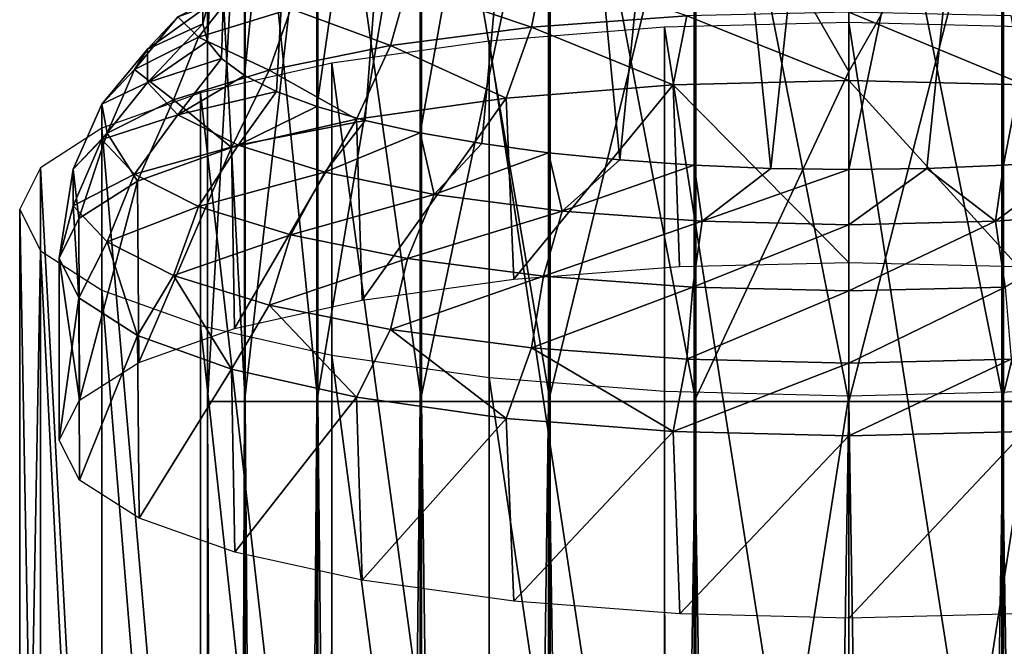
# Model space of a CAD drawing. Header units: millimetres. Extents: x -84 to 84, y -375 to 274.
# Tile 102 of 108: x -12 to 2, y 193 to 202. Entities that reach past the tile are written whole.
import ezdxf

# ---------------------------------------------------------------- set-up
doc = ezdxf.new("R2010")
doc.units = ezdxf.units.MM
doc.header["$LTSCALE"] = 148.96817
for name, color, linetype in [('133', 7, 'CONTINUOUS'), ('134', 7, 'CONTINUOUS'), ('135', 7, 'CONTINUOUS'), ('136', 7, 'CONTINUOUS'), ('137', 7, 'CONTINUOUS'), ('138', 7, 'CONTINUOUS'), ('139', 7, 'CONTINUOUS'), ('140', 7, 'CONTINUOUS'), ('141', 7, 'CONTINUOUS'), ('142', 7, 'CONTINUOUS'), ('53', 7, 'CONTINUOUS'), ('54', 7, 'CONTINUOUS')]:
    doc.layers.add(name, color=color, linetype=linetype)

msp = doc.modelspace()

# ---------------------------------------------------------------- linework, layer by layer
at = {"layer": '133', "color": 7, "linetype": 'CONTINUOUS', "true_color": 0xa2afbf}
for points in [[(-8.936, 196.293, -6.501), (-8.933, 196.293, -8.673), (-8.934, 63.968, -8.66), (-8.936, 196.293, -6.501)], [(-8.418, 196.293, -4.392), (-8.936, 196.293, -6.501), (-8.934, 63.968, -6.49), (-8.418, 196.293, -4.392)], [(-8.934, 63.968, -6.49), (-8.936, 196.293, -6.501), (-8.934, 63.968, -8.66), (-8.934, 63.968, -6.49)], [(-8.934, 63.968, -8.66), (-8.933, 196.293, -8.673), (-8.415, 63.968, -10.766), (-8.934, 63.968, -8.66)], [(-8.415, 63.968, -4.384), (-8.418, 196.293, -4.392), (-8.934, 63.968, -6.49), (-8.415, 63.968, -4.384)], [(-8.933, 196.293, -8.673), (-8.41, 196.293, -10.781), (-8.415, 63.968, -10.766), (-8.933, 196.293, -8.673)], [(-7.411, 196.293, -2.468), (-8.418, 196.293, -4.392), (-8.415, 63.968, -4.384), (-7.411, 196.293, -2.468)], [(-8.415, 63.968, -10.766), (-8.41, 196.293, -10.781), (-7.407, 63.968, -12.688), (-8.415, 63.968, -10.766)], [(-7.407, 63.968, -2.462), (-7.411, 196.293, -2.468), (-8.415, 63.968, -4.384), (-7.407, 63.968, -2.462)], [(-8.41, 196.293, -10.781), (-7.397, 196.293, -12.702), (-7.407, 63.968, -12.688), (-8.41, 196.293, -10.781)], [(-5.971, 196.293, -0.841), (-7.411, 196.293, -2.468), (-7.407, 63.968, -2.462), (-5.971, 196.293, -0.841)], [(-7.407, 63.968, -12.688), (-7.397, 196.293, -12.702), (-5.968, 63.968, -14.312), (-7.407, 63.968, -12.688)], [(-5.968, 63.968, -0.838), (-5.971, 196.293, -0.841), (-7.407, 63.968, -2.462), (-5.968, 63.968, -0.838)], [(-7.397, 196.293, -12.702), (-5.953, 196.293, -14.325), (-5.968, 63.968, -14.312), (-7.397, 196.293, -12.702)], [(-4.184, 196.293, 0.393), (-5.971, 196.293, -0.841), (-5.968, 63.968, -0.838), (-4.184, 196.293, 0.393)], [(-5.968, 63.968, -14.312), (-5.953, 196.293, -14.325), (-4.183, 63.968, -15.544), (-5.968, 63.968, -14.312)], [(-4.183, 63.968, 0.394), (-4.184, 196.293, 0.393), (-5.968, 63.968, -0.838), (-4.183, 63.968, 0.394)], [(-5.953, 196.293, -14.325), (-4.163, 196.293, -15.554), (-4.183, 63.968, -15.544), (-5.953, 196.293, -14.325)], [(-2.154, 196.293, 1.163), (-4.184, 196.293, 0.393), (-2.154, 63.968, 1.163), (-2.154, 196.293, 1.163)], [(-2.154, 63.968, 1.163), (-4.184, 196.293, 0.393), (-4.183, 63.968, 0.394), (-2.154, 63.968, 1.163)], [(-4.163, 196.293, -15.554), (-2.131, 196.293, -16.319), (-4.183, 63.968, -15.544), (-4.163, 196.293, -15.554)], [(-4.183, 63.968, -15.544), (-2.131, 196.293, -16.319), (-2.154, 63.968, -16.313), (-4.183, 63.968, -15.544)], [(0, 196.293, -16.575), (0, 63.968, -16.575), (-2.154, 63.968, -16.313), (0, 196.293, -16.575)], [(-2.131, 196.293, -16.319), (0, 196.293, -16.575), (-2.154, 63.968, -16.313), (-2.131, 196.293, -16.319)], [(0, 196.293, 1.425), (-2.154, 196.293, 1.163), (0, 63.968, 1.425), (0, 196.293, 1.425)], [(0, 63.968, 1.425), (-2.154, 196.293, 1.163), (-2.154, 63.968, 1.163), (0, 63.968, 1.425)]]:
    msp.add_3dface(points, dxfattribs=at)
at = {"layer": '134', "color": 7, "linetype": 'CONTINUOUS', "true_color": 0xa2afbf}
for points in [[(0, 63.968, -16.575), (0, 196.293, -16.575), (2.154, 196.293, -16.313), (0, 63.968, -16.575)], [(0, 63.968, -16.575), (2.154, 196.293, -16.313), (2.154, 63.968, -16.313), (0, 63.968, -16.575)], [(0, 196.293, 1.425), (0, 63.968, 1.425), (2.154, 63.968, 1.163), (0, 196.293, 1.425)], [(2.131, 196.293, 1.169), (0, 196.293, 1.425), (2.154, 63.968, 1.163), (2.131, 196.293, 1.169)], [(4.163, 196.293, 0.404), (2.131, 196.293, 1.169), (4.183, 63.968, 0.394), (4.163, 196.293, 0.404)], [(4.183, 63.968, 0.394), (2.131, 196.293, 1.169), (2.154, 63.968, 1.163), (4.183, 63.968, 0.394)], [(2.154, 196.293, -16.313), (4.184, 196.293, -15.543), (2.154, 63.968, -16.313), (2.154, 196.293, -16.313)], [(2.154, 63.968, -16.313), (4.184, 196.293, -15.543), (4.183, 63.968, -15.544), (2.154, 63.968, -16.313)]]:
    msp.add_3dface(points, dxfattribs=at)
at = {"layer": '135', "color": 7, "linetype": 'CONTINUOUS', "true_color": 0xa2afbf}
for points in [[(-9, 201.551, 130.983), (-8.933, 201.795, 132.04), (-8.936, 211.567, 127.56), (-9, 201.551, 130.983)], [(-8.935, 201.307, 129.926), (-9, 201.551, 130.983), (-8.936, 211.567, 127.56), (-8.935, 201.307, 129.926)], [(-8.418, 211.093, 125.504), (-8.935, 201.307, 129.926), (-8.936, 211.567, 127.56), (-8.418, 211.093, 125.504)], [(-8.74, 201.066, 128.883), (-8.935, 201.307, 129.926), (-8.418, 211.093, 125.504), (-8.74, 201.066, 128.883)], [(-8.418, 200.832, 127.871), (-8.74, 201.066, 128.883), (-8.418, 211.093, 125.504), (-8.418, 200.832, 127.871)], [(-7.411, 210.66, 123.63), (-8.418, 200.832, 127.871), (-8.418, 211.093, 125.504), (-7.411, 210.66, 123.63)], [(-7.972, 200.609, 126.905), (-8.418, 200.832, 127.871), (-7.411, 210.66, 123.63), (-7.972, 200.609, 126.905)], [(-7.41, 200.4, 125.998), (-7.972, 200.609, 126.905), (-7.411, 210.66, 123.63), (-7.41, 200.4, 125.998)], [(-5.971, 210.294, 122.045), (-7.41, 200.4, 125.998), (-7.411, 210.66, 123.63), (-5.971, 210.294, 122.045)], [(-6.74, 200.207, 125.163), (-7.41, 200.4, 125.998), (-5.971, 210.294, 122.045), (-6.74, 200.207, 125.163)], [(-5.971, 200.034, 124.414), (-6.74, 200.207, 125.163), (-5.971, 210.294, 122.045), (-5.971, 200.034, 124.414)], [(-4.184, 210.016, 120.842), (-5.971, 200.034, 124.414), (-5.971, 210.294, 122.045), (-4.184, 210.016, 120.842)], [(-5.115, 199.883, 123.76), (-5.971, 200.034, 124.414), (-4.184, 210.016, 120.842), (-5.115, 199.883, 123.76)], [(-4.185, 199.757, 123.211), (-5.115, 199.883, 123.76), (-4.184, 210.016, 120.842), (-4.185, 199.757, 123.211)], [(-3.193, 199.656, 122.776), (-4.185, 199.757, 123.211), (-4.184, 210.016, 120.842), (-3.193, 199.656, 122.776)], [(-2.154, 209.843, 120.092), (-3.193, 199.656, 122.776), (-4.184, 210.016, 120.842), (-2.154, 209.843, 120.092)], [(-2.155, 199.583, 122.461), (-3.193, 199.656, 122.776), (-2.154, 209.843, 120.092), (-2.155, 199.583, 122.461)], [(-1.086, 199.539, 122.27), (-2.155, 199.583, 122.461), (-2.154, 209.843, 120.092), (-1.086, 199.539, 122.27)], [(0, 209.784, 119.837), (-1.086, 199.539, 122.27), (-2.154, 209.843, 120.092), (0, 209.784, 119.837)], [(0, 199.524, 122.205), (-1.086, 199.539, 122.27), (0, 209.784, 119.837), (0, 199.524, 122.205)]]:
    msp.add_3dface(points, dxfattribs=at)
at = {"layer": '136', "color": 7, "linetype": 'CONTINUOUS', "true_color": 0xa2afbf}
for points in [[(3.191, 199.656, 122.775), (2.154, 199.583, 122.46), (4.163, 210.014, 120.831), (3.191, 199.656, 122.775)], [(4.163, 210.014, 120.831), (2.154, 199.583, 122.46), (2.154, 209.843, 120.092), (4.163, 210.014, 120.831)], [(0, 199.524, 122.205), (0, 209.784, 119.837), (2.154, 209.843, 120.092), (0, 199.524, 122.205)], [(1.085, 199.539, 122.269), (0, 199.524, 122.205), (2.154, 209.843, 120.092), (1.085, 199.539, 122.269)], [(2.154, 199.583, 122.46), (1.085, 199.539, 122.269), (2.154, 209.843, 120.092), (2.154, 199.583, 122.46)]]:
    msp.add_3dface(points, dxfattribs=at)
at = {"layer": '137', "color": 7, "linetype": 'CONTINUOUS', "true_color": 0xa2afbf}
for points in [[(-4.773, 200.517, 141.384), (-4.668, 197.995, 142.018), (-2.448, 200.7, 142.177), (-4.773, 200.517, 141.384)], [(-4.668, 197.995, 142.018), (-2.358, 198.172, 142.781), (-2.448, 200.7, 142.177), (-4.668, 197.995, 142.018)], [(-2.448, 200.7, 142.177), (0, 198.229, 143.031), (0, 200.763, 142.446), (-2.448, 200.7, 142.177)], [(-2.358, 198.172, 142.781), (0, 198.229, 143.031), (-2.448, 200.7, 142.177), (-2.358, 198.172, 142.781)], [(-6.858, 200.223, 140.107), (-6.781, 197.703, 140.752), (-4.773, 200.517, 141.384), (-6.858, 200.223, 140.107)], [(-6.781, 197.703, 140.752), (-4.668, 197.995, 142.018), (-4.773, 200.517, 141.384), (-6.781, 197.703, 140.752)], [(-8.6, 199.831, 138.41), (-8.556, 197.31, 139.049), (-6.858, 200.223, 140.107), (-8.6, 199.831, 138.41)], [(-8.556, 197.31, 139.049), (-6.781, 197.703, 140.752), (-6.858, 200.223, 140.107), (-8.556, 197.31, 139.049)], [(-9.911, 199.362, 136.378), (-9.889, 196.838, 137.007), (-8.6, 199.831, 138.41), (-9.911, 199.362, 136.378)], [(-9.889, 196.838, 137.007), (-8.556, 197.31, 139.049), (-8.6, 199.831, 138.41), (-9.889, 196.838, 137.007)], [(-10.724, 198.839, 134.113), (-10.718, 196.312, 134.725), (-9.911, 199.362, 136.378), (-10.724, 198.839, 134.113)], [(-10.718, 196.312, 134.725), (-9.889, 196.838, 137.007), (-9.911, 199.362, 136.378), (-10.718, 196.312, 134.725)], [(-11, 198.288, 131.728), (-10.718, 196.312, 134.725), (-10.724, 198.839, 134.113), (-11, 198.288, 131.728)], [(-11, 195.754, 132.311), (-10.718, 196.312, 134.725), (-11, 198.288, 131.728), (-11, 195.754, 132.311)], [(-10.724, 197.737, 129.343), (-11, 195.754, 132.311), (-11, 198.288, 131.728), (-10.724, 197.737, 129.343)], [(-10.717, 195.197, 129.897), (-11, 195.754, 132.311), (-10.724, 197.737, 129.343), (-10.717, 195.197, 129.897)], [(-9.911, 197.214, 127.077), (-10.717, 195.197, 129.897), (-10.724, 197.737, 129.343), (-9.911, 197.214, 127.077)], [(-9.888, 194.67, 127.616), (-10.717, 195.197, 129.897), (-9.911, 197.214, 127.077), (-9.888, 194.67, 127.616)], [(-8.6, 196.745, 125.045), (-9.888, 194.67, 127.616), (-9.911, 197.214, 127.077), (-8.6, 196.745, 125.045)], [(-8.554, 194.199, 125.574), (-9.888, 194.67, 127.616), (-8.6, 196.745, 125.045), (-8.554, 194.199, 125.574)], [(-6.858, 196.353, 123.348), (-8.554, 194.199, 125.574), (-8.6, 196.745, 125.045), (-6.858, 196.353, 123.348)], [(-6.779, 193.806, 123.871), (-8.554, 194.199, 125.574), (-6.858, 196.353, 123.348), (-6.779, 193.806, 123.871)], [(-4.773, 196.059, 122.071), (-6.779, 193.806, 123.871), (-6.858, 196.353, 123.348), (-4.773, 196.059, 122.071)], [(-4.666, 193.514, 122.606), (-6.779, 193.806, 123.871), (-4.773, 196.059, 122.071), (-4.666, 193.514, 122.606)], [(-2.448, 195.876, 121.278), (-4.666, 193.514, 122.606), (-4.773, 196.059, 122.071), (-2.448, 195.876, 121.278)], [(-2.357, 193.338, 121.843), (-4.666, 193.514, 122.606), (-2.448, 195.876, 121.278), (-2.357, 193.338, 121.843)], [(0, 195.814, 121.01), (-2.357, 193.338, 121.843), (-2.448, 195.876, 121.278), (0, 195.814, 121.01)], [(0, 193.28, 121.594), (-2.357, 193.338, 121.843), (0, 195.814, 121.01), (0, 193.28, 121.594)]]:
    msp.add_3dface(points, dxfattribs=at)
at = {"layer": '138', "color": 7, "linetype": 'CONTINUOUS', "true_color": 0xa2afbf}
for points in [[(-6.15, 202.091, 139.537), (-4.419, 201.504, 141.171), (-4.255, 202.337, 140.602), (-6.15, 202.091, 139.537)], [(-4.419, 201.504, 141.171), (-2.259, 201.662, 141.854), (-4.255, 202.337, 140.602), (-4.419, 201.504, 141.171)], [(-9.345, 201.648, 134.068), (-9.061, 201.363, 136.386), (-8.509, 202.07, 135.897), (-9.345, 201.648, 134.068)], [(-9.061, 201.363, 136.386), (-7.775, 201.761, 138.111), (-8.509, 202.07, 135.897), (-9.061, 201.363, 136.386)], [(-7.775, 201.761, 138.111), (-6.385, 201.248, 140.064), (-6.15, 202.091, 139.537), (-7.775, 201.761, 138.111)], [(-6.385, 201.248, 140.064), (-4.419, 201.504, 141.171), (-6.15, 202.091, 139.537), (-6.385, 201.248, 140.064)], [(-8.933, 201.795, 132.04), (-9, 201.551, 130.983), (-9.772, 201.196, 132.11), (-8.933, 201.795, 132.04)], [(-8.933, 201.795, 132.04), (-9.772, 201.196, 132.11), (-9.345, 201.648, 134.068), (-8.933, 201.795, 132.04)], [(-9.061, 201.363, 136.386), (-8.073, 200.907, 138.583), (-7.775, 201.761, 138.111), (-9.061, 201.363, 136.386)], [(-8.073, 200.907, 138.583), (-6.385, 201.248, 140.064), (-7.775, 201.761, 138.111), (-8.073, 200.907, 138.583)], [(-9.95, 200.914, 134.44), (-9.061, 201.363, 136.386), (-9.345, 201.648, 134.068), (-9.95, 200.914, 134.44)], [(-9.772, 201.196, 132.11), (-9.95, 200.914, 134.44), (-9.345, 201.648, 134.068), (-9.772, 201.196, 132.11)], [(-4.419, 201.504, 141.171), (-2.448, 200.7, 142.177), (-2.259, 201.662, 141.854), (-4.419, 201.504, 141.171)], [(-2.448, 200.7, 142.177), (0, 200.763, 142.446), (-2.259, 201.662, 141.854), (-2.448, 200.7, 142.177)], [(-2.259, 201.662, 141.854), (0, 200.763, 142.446), (0, 201.715, 142.086), (-2.259, 201.662, 141.854)], [(-9, 201.551, 130.983), (-8.935, 201.307, 129.926), (-9.772, 200.734, 130.109), (-9, 201.551, 130.983)], [(-9, 201.551, 130.983), (-9.772, 200.734, 130.109), (-9.772, 201.196, 132.11), (-9, 201.551, 130.983)], [(-6.385, 201.248, 140.064), (-4.773, 200.517, 141.384), (-4.419, 201.504, 141.171), (-6.385, 201.248, 140.064)], [(-4.773, 200.517, 141.384), (-2.448, 200.7, 142.177), (-4.419, 201.504, 141.171), (-4.773, 200.517, 141.384)], [(-9.95, 200.914, 134.44), (-9.408, 200.493, 136.793), (-9.061, 201.363, 136.386), (-9.95, 200.914, 134.44)], [(-9.408, 200.493, 136.793), (-8.073, 200.907, 138.583), (-9.061, 201.363, 136.386), (-9.408, 200.493, 136.793)], [(-10.405, 200.433, 132.355), (-9.95, 200.914, 134.44), (-9.772, 201.196, 132.11), (-10.405, 200.433, 132.355)], [(-9.772, 200.734, 130.109), (-10.405, 200.433, 132.355), (-9.772, 201.196, 132.11), (-9.772, 200.734, 130.109)], [(-8.935, 201.307, 129.926), (-8.74, 201.066, 128.883), (-9.772, 200.734, 130.109), (-8.935, 201.307, 129.926)], [(-8.073, 200.907, 138.583), (-6.858, 200.223, 140.107), (-6.385, 201.248, 140.064), (-8.073, 200.907, 138.583)], [(-6.858, 200.223, 140.107), (-4.773, 200.517, 141.384), (-6.385, 201.248, 140.064), (-6.858, 200.223, 140.107)], [(-8.74, 201.066, 128.883), (-9.345, 200.282, 128.151), (-9.772, 200.734, 130.109), (-8.74, 201.066, 128.883)], [(-8.74, 201.066, 128.883), (-8.418, 200.832, 127.871), (-9.345, 200.282, 128.151), (-8.74, 201.066, 128.883)], [(-10.405, 200.433, 132.355), (-10.332, 200.027, 134.772), (-9.95, 200.914, 134.44), (-10.405, 200.433, 132.355)], [(-10.332, 200.027, 134.772), (-9.408, 200.493, 136.793), (-9.95, 200.914, 134.44), (-10.332, 200.027, 134.772)], [(-9.408, 200.493, 136.793), (-8.6, 199.831, 138.41), (-8.073, 200.907, 138.583), (-9.408, 200.493, 136.793)], [(-8.418, 200.832, 127.871), (-7.972, 200.609, 126.905), (-9.345, 200.282, 128.151), (-8.418, 200.832, 127.871)], [(-8.6, 199.831, 138.41), (-6.858, 200.223, 140.107), (-8.073, 200.907, 138.583), (-8.6, 199.831, 138.41)], [(-10.405, 199.941, 130.224), (-10.405, 200.433, 132.355), (-9.772, 200.734, 130.109), (-10.405, 199.941, 130.224)], [(-9.345, 200.282, 128.151), (-10.405, 199.941, 130.224), (-9.772, 200.734, 130.109), (-9.345, 200.282, 128.151)], [(-7.972, 200.609, 126.905), (-8.509, 199.86, 126.323), (-9.345, 200.282, 128.151), (-7.972, 200.609, 126.905)], [(-7.972, 200.609, 126.905), (-7.41, 200.4, 125.998), (-8.509, 199.86, 126.323), (-7.972, 200.609, 126.905)], [(-10.804, 199.527, 132.607), (-10.332, 200.027, 134.772), (-10.405, 200.433, 132.355), (-10.804, 199.527, 132.607)], [(-10.405, 199.941, 130.224), (-10.804, 199.527, 132.607), (-10.405, 200.433, 132.355), (-10.405, 199.941, 130.224)], [(-10.332, 200.027, 134.772), (-9.911, 199.362, 136.378), (-9.408, 200.493, 136.793), (-10.332, 200.027, 134.772)], [(-9.911, 199.362, 136.378), (-8.6, 199.831, 138.41), (-9.408, 200.493, 136.793), (-9.911, 199.362, 136.378)], [(-7.41, 200.4, 125.998), (-6.74, 200.207, 125.163), (-8.509, 199.86, 126.323), (-7.41, 200.4, 125.998)], [(-9.95, 199.459, 128.139), (-10.405, 199.941, 130.224), (-9.345, 200.282, 128.151), (-9.95, 199.459, 128.139)], [(-8.509, 199.86, 126.323), (-9.95, 199.459, 128.139), (-9.345, 200.282, 128.151), (-8.509, 199.86, 126.323)], [(-6.74, 200.207, 125.163), (-7.302, 199.486, 124.704), (-8.509, 199.86, 126.323), (-6.74, 200.207, 125.163)], [(-6.74, 200.207, 125.163), (-5.971, 200.034, 124.414), (-7.302, 199.486, 124.704), (-6.74, 200.207, 125.163)], [(-10.804, 199.527, 132.607), (-10.724, 198.839, 134.113), (-10.332, 200.027, 134.772), (-10.804, 199.527, 132.607)], [(-10.724, 198.839, 134.113), (-9.911, 199.362, 136.378), (-10.332, 200.027, 134.772), (-10.724, 198.839, 134.113)], [(-5.971, 200.034, 124.414), (-5.775, 199.177, 123.364), (-7.302, 199.486, 124.704), (-5.971, 200.034, 124.414)], [(-5.971, 200.034, 124.414), (-5.115, 199.883, 123.76), (-5.775, 199.177, 123.364), (-5.971, 200.034, 124.414)], [(-10.804, 199.016, 130.394), (-10.804, 199.527, 132.607), (-10.405, 199.941, 130.224), (-10.804, 199.016, 130.394)], [(-9.95, 199.459, 128.139), (-10.804, 199.016, 130.394), (-10.405, 199.941, 130.224), (-9.95, 199.459, 128.139)], [(-9.061, 199.01, 126.192), (-9.95, 199.459, 128.139), (-8.509, 199.86, 126.323), (-9.061, 199.01, 126.192)], [(-7.302, 199.486, 124.704), (-9.061, 199.01, 126.192), (-8.509, 199.86, 126.323), (-7.302, 199.486, 124.704)], [(-5.115, 199.883, 123.76), (-4.185, 199.757, 123.211), (-5.775, 199.177, 123.364), (-5.115, 199.883, 123.76)], [(-4.185, 199.757, 123.211), (-3.996, 198.945, 122.364), (-5.775, 199.177, 123.364), (-4.185, 199.757, 123.211)], [(-4.185, 199.757, 123.211), (-3.193, 199.656, 122.776), (-3.996, 198.945, 122.364), (-4.185, 199.757, 123.211)], [(-3.193, 199.656, 122.776), (-2.155, 199.583, 122.461), (-3.996, 198.945, 122.364), (-3.193, 199.656, 122.776)], [(-2.155, 199.583, 122.461), (-2.043, 198.803, 121.745), (-3.996, 198.945, 122.364), (-2.155, 199.583, 122.461)], [(-2.155, 199.583, 122.461), (-1.086, 199.539, 122.27), (-2.043, 198.803, 121.745), (-2.155, 199.583, 122.461)], [(-11, 198.288, 131.728), (-10.724, 198.839, 134.113), (-10.804, 199.527, 132.607), (-11, 198.288, 131.728)], [(-10.804, 199.016, 130.394), (-11, 198.288, 131.728), (-10.804, 199.527, 132.607), (-10.804, 199.016, 130.394)], [(-10.332, 198.516, 128.23), (-10.804, 199.016, 130.394), (-9.95, 199.459, 128.139), (-10.332, 198.516, 128.23)], [(-9.061, 199.01, 126.192), (-10.332, 198.516, 128.23), (-9.95, 199.459, 128.139), (-9.061, 199.01, 126.192)], [(-7.775, 198.612, 124.468), (-9.061, 199.01, 126.192), (-7.302, 199.486, 124.704), (-7.775, 198.612, 124.468)], [(-5.775, 199.177, 123.364), (-7.775, 198.612, 124.468), (-7.302, 199.486, 124.704), (-5.775, 199.177, 123.364)], [(-1.086, 199.539, 122.27), (0, 199.524, 122.205), (-2.043, 198.803, 121.745), (-1.086, 199.539, 122.27)], [(0, 199.524, 122.205), (0, 198.754, 121.536), (-2.043, 198.803, 121.745), (0, 199.524, 122.205)], [(-6.15, 198.283, 123.042), (-7.775, 198.612, 124.468), (-5.775, 199.177, 123.364), (-6.15, 198.283, 123.042)], [(-3.996, 198.945, 122.364), (-6.15, 198.283, 123.042), (-5.775, 199.177, 123.364), (-3.996, 198.945, 122.364)], [(-10.724, 197.737, 129.343), (-11, 198.288, 131.728), (-10.804, 199.016, 130.394), (-10.724, 197.737, 129.343)], [(-10.332, 198.516, 128.23), (-10.724, 197.737, 129.343), (-10.804, 199.016, 130.394), (-10.332, 198.516, 128.23)], [(-9.408, 198.049, 126.208), (-10.332, 198.516, 128.23), (-9.061, 199.01, 126.192), (-9.408, 198.049, 126.208)], [(-7.775, 198.612, 124.468), (-9.408, 198.049, 126.208), (-9.061, 199.01, 126.192), (-7.775, 198.612, 124.468)], [(-4.255, 198.037, 121.976), (-6.15, 198.283, 123.042), (-3.996, 198.945, 122.364), (-4.255, 198.037, 121.976)], [(-2.043, 198.803, 121.745), (-4.255, 198.037, 121.976), (-3.996, 198.945, 122.364), (-2.043, 198.803, 121.745)], [(-2.175, 197.884, 121.318), (-4.255, 198.037, 121.976), (-2.043, 198.803, 121.745), (-2.175, 197.884, 121.318)], [(0, 198.754, 121.536), (-2.175, 197.884, 121.318), (-2.043, 198.803, 121.745), (0, 198.754, 121.536)], [(0, 197.833, 121.095), (-2.175, 197.884, 121.318), (0, 198.754, 121.536), (0, 197.833, 121.095)], [(-8.073, 197.636, 124.418), (-9.408, 198.049, 126.208), (-7.775, 198.612, 124.468), (-8.073, 197.636, 124.418)], [(-6.15, 198.283, 123.042), (-8.073, 197.636, 124.418), (-7.775, 198.612, 124.468), (-6.15, 198.283, 123.042)], [(-9.911, 197.214, 127.077), (-10.724, 197.737, 129.343), (-10.332, 198.516, 128.23), (-9.911, 197.214, 127.077)], [(-9.408, 198.049, 126.208), (-9.911, 197.214, 127.077), (-10.332, 198.516, 128.23), (-9.408, 198.049, 126.208)], [(-6.385, 197.294, 122.937), (-8.073, 197.636, 124.418), (-6.15, 198.283, 123.042), (-6.385, 197.294, 122.937)], [(-4.255, 198.037, 121.976), (-6.385, 197.294, 122.937), (-6.15, 198.283, 123.042), (-4.255, 198.037, 121.976)], [(-8.6, 196.745, 125.045), (-9.911, 197.214, 127.077), (-9.408, 198.049, 126.208), (-8.6, 196.745, 125.045)], [(-8.073, 197.636, 124.418), (-8.6, 196.745, 125.045), (-9.408, 198.049, 126.208), (-8.073, 197.636, 124.418)], [(-4.419, 197.039, 121.831), (-6.385, 197.294, 122.937), (-4.255, 198.037, 121.976), (-4.419, 197.039, 121.831)], [(-2.175, 197.884, 121.318), (-4.419, 197.039, 121.831), (-4.255, 198.037, 121.976), (-2.175, 197.884, 121.318)], [(-2.259, 196.881, 121.147), (-4.419, 197.039, 121.831), (-2.175, 197.884, 121.318), (-2.259, 196.881, 121.147)], [(0, 197.833, 121.095), (-2.259, 196.881, 121.147), (-2.175, 197.884, 121.318), (0, 197.833, 121.095)], [(0, 196.828, 120.916), (-2.259, 196.881, 121.147), (0, 197.833, 121.095), (0, 196.828, 120.916)], [(-6.858, 196.353, 123.348), (-8.6, 196.745, 125.045), (-8.073, 197.636, 124.418), (-6.858, 196.353, 123.348)], [(-6.385, 197.294, 122.937), (-6.858, 196.353, 123.348), (-8.073, 197.636, 124.418), (-6.385, 197.294, 122.937)], [(-4.773, 196.059, 122.071), (-6.858, 196.353, 123.348), (-6.385, 197.294, 122.937), (-4.773, 196.059, 122.071)], [(-4.419, 197.039, 121.831), (-4.773, 196.059, 122.071), (-6.385, 197.294, 122.937), (-4.419, 197.039, 121.831)], [(-2.448, 195.876, 121.278), (-4.773, 196.059, 122.071), (-4.419, 197.039, 121.831), (-2.448, 195.876, 121.278)], [(-2.259, 196.881, 121.147), (-2.448, 195.876, 121.278), (-4.419, 197.039, 121.831), (-2.259, 196.881, 121.147)], [(0, 196.828, 120.916), (-2.448, 195.876, 121.278), (-2.259, 196.881, 121.147), (0, 196.828, 120.916)], [(0, 195.814, 121.01), (-2.448, 195.876, 121.278), (0, 196.828, 120.916), (0, 195.814, 121.01)]]:
    msp.add_3dface(points, dxfattribs=at)
at = {"layer": '139', "color": 7, "linetype": 'CONTINUOUS', "true_color": 0xa2afbf}
for points in [[(0, 200.763, 142.446), (0, 198.229, 143.031), (2.357, 198.172, 142.782), (0, 200.763, 142.446)], [(2.448, 200.7, 142.177), (0, 200.763, 142.446), (2.357, 198.172, 142.782), (2.448, 200.7, 142.177)], [(0, 193.28, 121.594), (0, 195.814, 121.01), (2.448, 195.876, 121.278), (0, 193.28, 121.594)], [(0, 193.28, 121.594), (2.448, 195.876, 121.278), (2.358, 193.338, 121.844), (0, 193.28, 121.594)]]:
    msp.add_3dface(points, dxfattribs=at)
at = {"layer": '140', "color": 7, "linetype": 'CONTINUOUS', "true_color": 0xa2afbf}
for points in [[(0, 201.715, 142.086), (0, 200.763, 142.446), (2.448, 200.7, 142.177), (0, 201.715, 142.086)], [(0, 201.715, 142.086), (2.448, 200.7, 142.177), (2.259, 201.662, 141.854), (0, 201.715, 142.086)], [(1.085, 199.539, 122.269), (2.154, 199.583, 122.46), (2.043, 198.803, 121.745), (1.085, 199.539, 122.269)], [(2.154, 199.583, 122.46), (3.191, 199.656, 122.775), (2.043, 198.803, 121.745), (2.154, 199.583, 122.46)], [(2.043, 198.803, 121.745), (3.191, 199.656, 122.775), (3.996, 198.945, 122.364), (2.043, 198.803, 121.745)], [(0, 199.524, 122.205), (1.085, 199.539, 122.269), (0, 198.754, 121.536), (0, 199.524, 122.205)], [(0, 198.754, 121.536), (1.085, 199.539, 122.269), (2.043, 198.803, 121.745), (0, 198.754, 121.536)], [(2.043, 198.803, 121.745), (3.996, 198.945, 122.364), (2.175, 197.884, 121.318), (2.043, 198.803, 121.745)], [(0, 197.833, 121.095), (0, 198.754, 121.536), (2.043, 198.803, 121.745), (0, 197.833, 121.095)], [(0, 197.833, 121.095), (2.043, 198.803, 121.745), (2.175, 197.884, 121.318), (0, 197.833, 121.095)], [(0, 196.828, 120.916), (0, 197.833, 121.095), (2.175, 197.884, 121.318), (0, 196.828, 120.916)], [(0, 196.828, 120.916), (2.175, 197.884, 121.318), (2.259, 196.881, 121.147), (0, 196.828, 120.916)], [(0, 195.814, 121.01), (0, 196.828, 120.916), (2.259, 196.881, 121.147), (0, 195.814, 121.01)], [(2.448, 195.876, 121.278), (0, 195.814, 121.01), (2.259, 196.881, 121.147), (2.448, 195.876, 121.278)]]:
    msp.add_3dface(points, dxfattribs=at)
at = {"layer": '141', "color": 7, "linetype": 'CONTINUOUS', "true_color": 0xa2afbf}
for points in [[(-2.131, 207.045, -15.572), (-2.131, 196.293, -16.319), (-4.163, 206.94, -14.814), (-2.131, 207.045, -15.572)], [(0, 207.081, -15.825), (0, 196.293, -16.575), (-2.131, 207.045, -15.572), (0, 207.081, -15.825)], [(0, 196.293, -16.575), (-2.131, 196.293, -16.319), (-2.131, 207.045, -15.572), (0, 196.293, -16.575)], [(-4.163, 206.94, -14.814), (-4.163, 196.293, -15.554), (-5.953, 206.769, -13.596), (-4.163, 206.94, -14.814)], [(-2.131, 196.293, -16.319), (-4.163, 196.293, -15.554), (-4.163, 206.94, -14.814), (-2.131, 196.293, -16.319)], [(-5.953, 206.769, -13.596), (-5.953, 196.293, -14.325), (-7.397, 206.545, -11.989), (-5.953, 206.769, -13.596)], [(-4.163, 196.293, -15.554), (-5.953, 196.293, -14.325), (-5.953, 206.769, -13.596), (-4.163, 196.293, -15.554)], [(-7.397, 206.545, -11.989), (-7.397, 196.293, -12.702), (-8.41, 206.279, -10.087), (-7.397, 206.545, -11.989)], [(-5.953, 196.293, -14.325), (-7.397, 196.293, -12.702), (-7.397, 206.545, -11.989), (-5.953, 196.293, -14.325)], [(-8.41, 206.279, -10.087), (-8.41, 196.293, -10.781), (-8.933, 205.988, -7.999), (-8.41, 206.279, -10.087)], [(-7.397, 196.293, -12.702), (-8.41, 196.293, -10.781), (-8.41, 206.279, -10.087), (-7.397, 196.293, -12.702)], [(-8.933, 205.988, -7.999), (-8.933, 196.293, -8.673), (-8.936, 205.687, -5.848), (-8.933, 205.988, -7.999)], [(-8.41, 196.293, -10.781), (-8.933, 196.293, -8.673), (-8.933, 205.988, -7.999), (-8.41, 196.293, -10.781)], [(-8.933, 196.293, -8.673), (-8.936, 196.293, -6.501), (-8.936, 205.687, -5.848), (-8.933, 196.293, -8.673)], [(-8.936, 205.687, -5.848), (-8.936, 196.293, -6.501), (-8.418, 205.395, -3.759), (-8.936, 205.687, -5.848)], [(0, 205.457, 2.129), (-2.154, 204.627, 1.743), (0, 200.889, 1.601), (0, 205.457, 2.129)], [(-8.936, 196.293, -6.501), (-8.418, 196.293, -4.392), (-8.418, 205.395, -3.759), (-8.936, 196.293, -6.501)], [(-8.418, 205.395, -3.759), (-8.418, 196.293, -4.392), (-7.411, 205.129, -1.854), (-8.418, 205.395, -3.759)], [(-8.418, 196.293, -4.392), (-7.411, 196.293, -2.468), (-7.411, 205.129, -1.854), (-8.418, 196.293, -4.392)], [(-7.411, 205.129, -1.854), (-7.411, 196.293, -2.468), (-5.971, 204.904, -0.243), (-7.411, 205.129, -1.854)], [(-7.411, 196.293, -2.468), (-5.971, 196.293, -0.841), (-5.971, 204.904, -0.243), (-7.411, 196.293, -2.468)], [(-5.971, 204.904, -0.243), (-5.971, 196.293, -0.841), (-4.184, 204.733, 0.98), (-5.971, 204.904, -0.243)], [(-5.971, 196.293, -0.841), (-4.184, 196.293, 0.393), (-4.184, 204.733, 0.98), (-5.971, 196.293, -0.841)], [(-4.184, 204.733, 0.98), (-4.184, 196.293, 0.393), (-2.154, 204.627, 1.743), (-4.184, 204.733, 0.98)], [(-4.184, 196.293, 0.393), (-2.154, 196.293, 1.163), (-2.154, 204.627, 1.743), (-4.184, 196.293, 0.393)], [(-2.154, 204.627, 1.743), (-2.154, 196.293, 1.163), (0, 200.889, 1.601), (-2.154, 204.627, 1.743)], [(-2.154, 196.293, 1.163), (0, 196.293, 1.425), (0, 200.889, 1.601), (-2.154, 196.293, 1.163)]]:
    msp.add_3dface(points, dxfattribs=at)
at = {"layer": '142', "color": 7, "linetype": 'CONTINUOUS', "true_color": 0xa2afbf}
for points in [[(2.154, 196.293, -16.313), (0, 196.293, -16.575), (0, 207.081, -15.825), (2.154, 196.293, -16.313)], [(2.154, 196.293, -16.313), (0, 207.081, -15.825), (2.154, 207.045, -15.566), (2.154, 196.293, -16.313)], [(4.184, 196.293, -15.543), (2.154, 196.293, -16.313), (2.154, 207.045, -15.566), (4.184, 196.293, -15.543)], [(4.184, 206.938, -14.803), (4.184, 196.293, -15.543), (2.154, 207.045, -15.566), (4.184, 206.938, -14.803)], [(0, 205.457, 2.129), (0, 200.889, 1.601), (2.131, 204.626, 1.748), (0, 205.457, 2.129)], [(0, 196.293, 1.425), (2.131, 196.293, 1.169), (2.131, 204.626, 1.748), (0, 196.293, 1.425)], [(0, 200.889, 1.601), (0, 196.293, 1.425), (2.131, 204.626, 1.748), (0, 200.889, 1.601)], [(2.131, 204.626, 1.748), (2.131, 196.293, 1.169), (4.163, 204.732, 0.991), (2.131, 204.626, 1.748)], [(2.131, 196.293, 1.169), (4.163, 196.293, 0.404), (4.163, 204.732, 0.991), (2.131, 196.293, 1.169)]]:
    msp.add_3dface(points, dxfattribs=at)
at = {"layer": '53', "color": 7, "linetype": 'CONTINUOUS', "true_color": 0xa2afbf}
for points in [[(-5.011, 201.311, 141.71), (-2.566, 185.134, 146.321), (-2.57, 201.503, 142.542), (-5.011, 201.311, 141.71)], [(-2.57, 201.503, 142.542), (0, 185.198, 146.602), (0, 201.568, 142.824), (-2.57, 201.503, 142.542)], [(-2.566, 185.134, 146.321), (0, 185.198, 146.602), (-2.57, 201.503, 142.542), (-2.566, 185.134, 146.321)], [(0, 201.568, 142.824), (2.566, 185.134, 146.321), (2.57, 201.503, 142.542), (0, 201.568, 142.824)], [(0, 185.198, 146.602), (2.566, 185.134, 146.321), (0, 201.568, 142.824), (0, 185.198, 146.602)], [(-7.201, 201.001, 140.369), (-5.01, 184.942, 145.49), (-5.011, 201.311, 141.71), (-7.201, 201.001, 140.369)], [(-5.01, 184.942, 145.49), (-2.566, 185.134, 146.321), (-5.011, 201.311, 141.71), (-5.01, 184.942, 145.49)], [(-9.03, 200.59, 138.587), (-7.205, 184.631, 144.145), (-7.201, 201.001, 140.369), (-9.03, 200.59, 138.587)], [(-7.205, 184.631, 144.145), (-5.01, 184.942, 145.49), (-7.201, 201.001, 140.369), (-7.205, 184.631, 144.145)], [(-10.406, 200.097, 136.453), (-9.031, 184.22, 142.362), (-9.03, 200.59, 138.587), (-10.406, 200.097, 136.453)], [(-9.031, 184.22, 142.362), (-7.205, 184.631, 144.145), (-9.03, 200.59, 138.587), (-9.031, 184.22, 142.362)], [(-11.26, 199.548, 134.074), (-10.404, 183.728, 140.232), (-10.406, 200.097, 136.453), (-11.26, 199.548, 134.074)], [(-10.404, 183.728, 140.232), (-9.031, 184.22, 142.362), (-10.406, 200.097, 136.453), (-10.404, 183.728, 140.232)], [(-11.55, 198.97, 131.57), (-11.258, 183.181, 137.862), (-11.26, 199.548, 134.074), (-11.55, 198.97, 131.57)], [(-11.258, 183.181, 137.862), (-10.404, 183.728, 140.232), (-11.26, 199.548, 134.074), (-11.258, 183.181, 137.862)], [(-11.55, 182.601, 135.349), (-11.258, 183.181, 137.862), (-11.55, 198.97, 131.57), (-11.55, 182.601, 135.349)]]:
    msp.add_3dface(points, dxfattribs=at)
at = {"layer": '54', "color": 7, "linetype": 'CONTINUOUS', "true_color": 0xa2afbf}
for points in [[(-11.55, 182.601, 135.349), (-11.55, 198.97, 131.57), (-11.26, 198.392, 129.066), (-11.55, 182.601, 135.349)], [(-11.258, 182.021, 132.837), (-11.55, 182.601, 135.349), (-11.26, 198.392, 129.066), (-11.258, 182.021, 132.837)], [(-10.404, 181.473, 130.466), (-11.258, 182.021, 132.837), (-11.26, 198.392, 129.066), (-10.404, 181.473, 130.466)], [(-10.406, 197.843, 126.687), (-10.404, 181.473, 130.466), (-11.26, 198.392, 129.066), (-10.406, 197.843, 126.687)], [(-9.03, 197.35, 124.553), (-9.031, 180.982, 128.336), (-10.406, 197.843, 126.687), (-9.03, 197.35, 124.553)], [(-9.031, 180.982, 128.336), (-10.404, 181.473, 130.466), (-10.406, 197.843, 126.687), (-9.031, 180.982, 128.336)], [(-7.205, 180.57, 126.554), (-9.031, 180.982, 128.336), (-9.03, 197.35, 124.553), (-7.205, 180.57, 126.554)], [(-7.201, 196.939, 122.771), (-7.205, 180.57, 126.554), (-9.03, 197.35, 124.553), (-7.201, 196.939, 122.771)], [(-5.01, 180.26, 125.209), (-7.205, 180.57, 126.554), (-7.201, 196.939, 122.771), (-5.01, 180.26, 125.209)], [(-5.011, 196.629, 121.431), (-5.01, 180.26, 125.209), (-7.201, 196.939, 122.771), (-5.011, 196.629, 121.431)], [(-2.57, 196.437, 120.598), (-2.566, 180.068, 124.378), (-5.011, 196.629, 121.431), (-2.57, 196.437, 120.598)], [(-2.566, 180.068, 124.378), (-5.01, 180.26, 125.209), (-5.011, 196.629, 121.431), (-2.566, 180.068, 124.378)], [(0, 196.372, 120.316), (-2.566, 180.068, 124.378), (-2.57, 196.437, 120.598), (0, 196.372, 120.316)], [(2.57, 196.437, 120.598), (0, 180.003, 124.097), (0, 196.372, 120.316), (2.57, 196.437, 120.598)], [(2.566, 180.068, 124.378), (0, 180.003, 124.097), (2.57, 196.437, 120.598), (2.566, 180.068, 124.378)], [(0, 180.003, 124.097), (-2.566, 180.068, 124.378), (0, 196.372, 120.316), (0, 180.003, 124.097)]]:
    msp.add_3dface(points, dxfattribs=at)

doc.saveas('drawing.dxf')
